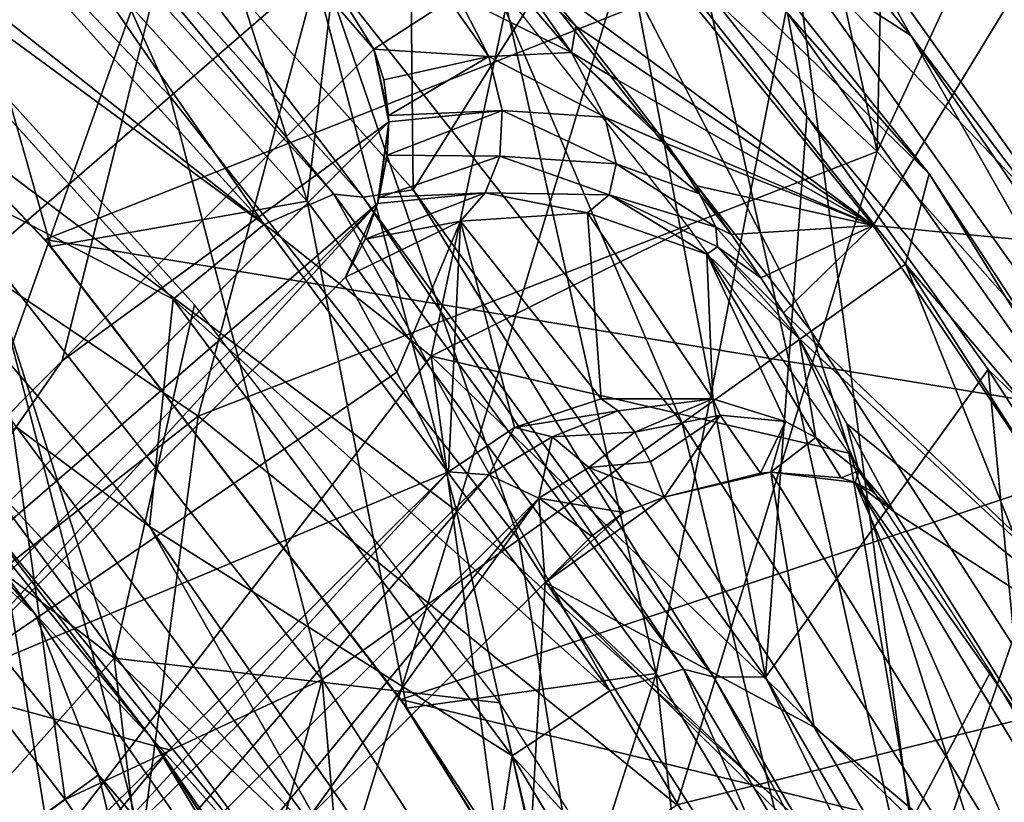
# Model space of a CAD drawing. Header units: millimetres. Extents: x -65 to 65, y -82 to 87.
# Tile 185 of 223: x 13.43 to 16.48, y 13.85 to 16.28. Entities that reach past the tile are written whole.
import ezdxf

# ---------------------------------------------------------------- set-up
doc = ezdxf.new("R2010")
doc.units = ezdxf.units.MM
doc.header["$LTSCALE"] = 101.851852
for name, color, linetype in [('10', 7, 'CONTINUOUS'), ('112', 7, 'CONTINUOUS'), ('14', 7, 'CONTINUOUS'), ('160', 7, 'CONTINUOUS'), ('177', 7, 'CONTINUOUS'), ('178', 7, 'CONTINUOUS'), ('179', 7, 'CONTINUOUS'), ('205', 7, 'CONTINUOUS'), ('206', 7, 'CONTINUOUS'), ('224', 7, 'CONTINUOUS'), ('39', 7, 'CONTINUOUS'), ('41', 7, 'CONTINUOUS'), ('470', 7, 'CONTINUOUS'), ('472', 7, 'CONTINUOUS'), ('474', 7, 'CONTINUOUS'), ('476', 7, 'CONTINUOUS'), ('477', 7, 'CONTINUOUS'), ('480', 7, 'CONTINUOUS'), ('481', 7, 'CONTINUOUS'), ('482', 7, 'CONTINUOUS'), ('485', 7, 'CONTINUOUS'), ('486', 7, 'CONTINUOUS'), ('487', 7, 'CONTINUOUS'), ('489', 7, 'CONTINUOUS'), ('49', 7, 'CONTINUOUS'), ('774', 7, 'CONTINUOUS'), ('776', 7, 'CONTINUOUS'), ('801', 7, 'CONTINUOUS'), ('803', 7, 'CONTINUOUS'), ('804', 7, 'CONTINUOUS'), ('807', 7, 'CONTINUOUS'), ('808', 7, 'CONTINUOUS'), ('810', 7, 'CONTINUOUS'), ('812', 7, 'CONTINUOUS'), ('942', 7, 'CONTINUOUS'), ('944', 7, 'CONTINUOUS'), ('946', 7, 'CONTINUOUS'), ('99', 7, 'CONTINUOUS')]:
    doc.layers.add(name, color=color, linetype=linetype)

msp = doc.modelspace()

# ---------------------------------------------------------------- linework, layer by layer
at = {"layer": '10', "color": 7, "linetype": 'CONTINUOUS', "true_color": 0xebebeb}
for points in [[(14.5799, 17.2784, 119.6497), (16.0884, 15.8688, 119.7916), (15.404, 18.9668, 118.6402), (14.5799, 17.2784, 119.6497)], [(15.404, 18.9668, 118.6402), (16.0884, 15.8688, 119.7916), (16.1382, 18.1648, 118.7836), (15.404, 18.9668, 118.6402)], [(12.9319, 18.5467, 119.5247), (12.374, 16.1346, 120.7076), (14.5799, 17.2784, 119.6497), (12.9319, 18.5467, 119.5247)], [(16.1382, 18.1648, 118.7836), (16.0884, 15.8688, 119.7916), (16.7892, 17.3789, 118.9239), (16.1382, 18.1648, 118.7836)], [(16.0884, 15.8688, 119.7916), (17.4442, 14.3328, 119.9498), (16.7892, 17.3789, 118.9239), (16.0884, 15.8688, 119.7916)], [(12.374, 16.1346, 120.7076), (13.9807, 15.0476, 120.7332), (14.5799, 17.2784, 119.6497), (12.374, 16.1346, 120.7076)], [(14.5799, 17.2784, 119.6497), (13.9807, 15.0476, 120.7332), (16.0884, 15.8688, 119.7916), (14.5799, 17.2784, 119.6497)], [(12.374, 16.1346, 120.7076), (12.0702, 13.5518, 121.7641), (13.9807, 15.0476, 120.7332), (12.374, 16.1346, 120.7076)], [(13.9807, 15.0476, 120.7332), (15.4667, 13.8406, 120.7657), (16.0884, 15.8688, 119.7916), (13.9807, 15.0476, 120.7332)], [(16.0884, 15.8688, 119.7916), (15.4667, 13.8406, 120.7657), (17.4442, 14.3328, 119.9498), (16.0884, 15.8688, 119.7916)], [(12.0702, 13.5518, 121.7641), (13.6593, 12.6093, 121.7031), (13.9807, 15.0476, 120.7332), (12.0702, 13.5518, 121.7641)], [(13.9807, 15.0476, 120.7332), (13.6593, 12.6093, 121.7031), (15.4667, 13.8406, 120.7657), (13.9807, 15.0476, 120.7332)], [(15.4667, 13.8406, 120.7657), (16.8211, 12.5266, 120.806), (17.4442, 14.3328, 119.9498), (15.4667, 13.8406, 120.7657)]]:
    msp.add_3dface(points, dxfattribs=at)
at = {"layer": '112', "color": 7, "linetype": 'CONTINUOUS', "true_color": 0xebebeb}
for points in [[(13.8908, 14.0115, 118.485), (14.7582, 14.8742, 117.8906), (13.2845, 13.2755, 119.1239), (13.8908, 14.0115, 118.485)], [(14.7582, 14.8742, 117.8906), (14.8829, 14.8654, 118.0547), (13.2845, 13.2755, 119.1239), (14.7582, 14.8742, 117.8906)], [(14.8829, 14.8654, 118.0547), (13.4355, 13.1995, 119.2428), (13.2845, 13.2755, 119.1239), (14.8829, 14.8654, 118.0547)], [(15.0376, 14.7925, 118.171), (13.4355, 13.1995, 119.2428), (14.8829, 14.8654, 118.0547), (15.0376, 14.7925, 118.171)], [(15.0376, 14.7925, 118.171), (13.7365, 13.2184, 119.2), (13.4355, 13.1995, 119.2428), (15.0376, 14.7925, 118.171)], [(14.3285, 13.807, 118.8136), (13.7365, 13.2184, 119.2), (15.0376, 14.7925, 118.171), (14.3285, 13.807, 118.8136)], [(15.0572, 14.5307, 118.3163), (14.3285, 13.807, 118.8136), (15.0376, 14.7925, 118.171), (15.0572, 14.5307, 118.3163)], [(15.202, 14.6743, 118.2147), (15.0572, 14.5307, 118.3163), (15.0376, 14.7925, 118.171), (15.202, 14.6743, 118.2147)], [(13.0181, 13.1429, 119.0486), (13.8908, 14.0115, 118.485), (13.2845, 13.2755, 119.1239), (13.0181, 13.1429, 119.0486)]]:
    msp.add_3dface(points, dxfattribs=at)
at = {"layer": '14', "color": 7, "linetype": 'CONTINUOUS', "true_color": 0xebebeb}
for points in [[(15.3015, 14.7485, 118.1541), (15.4275, 14.7954, 118.0957), (15.0572, 14.5307, 118.3163), (15.3015, 14.7485, 118.1541)], [(15.0572, 14.5307, 118.3163), (15.4275, 14.7954, 118.0957), (15.8927, 14.082, 118.2273), (15.0572, 14.5307, 118.3163)], [(15.202, 14.6743, 118.2147), (15.3015, 14.7485, 118.1541), (15.0572, 14.5307, 118.3163), (15.202, 14.6743, 118.2147)], [(14.3285, 13.807, 118.8136), (15.0572, 14.5307, 118.3163), (14.9335, 12.3073, 119.179), (14.3285, 13.807, 118.8136)], [(15.0572, 14.5307, 118.3163), (16.402, 13.2078, 118.389), (14.9335, 12.3073, 119.179), (15.0572, 14.5307, 118.3163)], [(16.402, 13.2078, 118.389), (15.0572, 14.5307, 118.3163), (16.3324, 13.3338, 118.3657), (16.402, 13.2078, 118.389)], [(16.3324, 13.3338, 118.3657), (15.0572, 14.5307, 118.3163), (15.8927, 14.082, 118.2273), (16.3324, 13.3338, 118.3657)]]:
    msp.add_3dface(points, dxfattribs=at)
at = {"layer": '160', "color": 7, "linetype": 'CONTINUOUS', "true_color": 0xebebeb}
for points in [[(15.8927, 14.082, 118.2273), (15.4275, 14.7954, 118.0957), (15.7581, 14.8734, 117.8709), (15.8927, 14.082, 118.2273)], [(15.7581, 14.8734, 117.8709), (15.4275, 14.7954, 118.0957), (15.7257, 14.8703, 117.9), (15.7581, 14.8734, 117.8709)], [(16.6254, 13.4661, 118.13), (15.8927, 14.082, 118.2273), (15.7581, 14.8734, 117.8709), (16.6254, 13.4661, 118.13)], [(16.6254, 13.4661, 118.13), (15.7581, 14.8734, 117.8709), (16.0196, 14.8412, 117.5466), (16.6254, 13.4661, 118.13)], [(16.0196, 14.8412, 117.5466), (15.7581, 14.8734, 117.8709), (15.9764, 14.8561, 117.6152), (16.0196, 14.8412, 117.5466)], [(16.141, 14.7499, 117.2761), (16.6079, 14.0069, 117.4065), (16.0196, 14.8412, 117.5466), (16.141, 14.7499, 117.2761)], [(16.0716, 14.8141, 117.4499), (16.141, 14.7499, 117.2761), (16.0196, 14.8412, 117.5466), (16.0716, 14.8141, 117.4499)], [(16.0196, 14.8412, 117.5466), (16.6079, 14.0069, 117.4065), (16.8799, 13.425, 117.8072), (16.0196, 14.8412, 117.5466)], [(16.6254, 13.4661, 118.13), (16.0196, 14.8412, 117.5466), (16.8799, 13.425, 117.8072), (16.6254, 13.4661, 118.13)], [(16.3324, 13.3338, 118.3657), (15.8927, 14.082, 118.2273), (16.6254, 13.4661, 118.13), (16.3324, 13.3338, 118.3657)]]:
    msp.add_3dface(points, dxfattribs=at)
at = {"layer": '177', "color": 7, "linetype": 'CONTINUOUS', "true_color": 0xebebeb}
for points in [[(14.5258, 16.1867, 114.3859), (13.963, 16.8397, 114.2585), (13.6811, 17.5378, 113.9411), (14.5258, 16.1867, 114.3859)], [(14.7596, 16.3369, 114.1724), (14.5258, 16.1867, 114.3859), (13.6811, 17.5378, 113.9411), (14.7596, 16.3369, 114.1724)]]:
    msp.add_3dface(points, dxfattribs=at)
at = {"layer": '178', "color": 7, "linetype": 'CONTINUOUS', "true_color": 0xebebeb}
for points in [[(14.9306, 16.4195, 113.8779), (15.139, 16.1759, 113.9476), (14.7867, 16.3522, 114.1369), (14.9306, 16.4195, 113.8779)], [(14.9632, 16.4288, 113.7885), (15.139, 16.1759, 113.9476), (14.9306, 16.4195, 113.8779), (14.9632, 16.4288, 113.7885)], [(15.0176, 16.4245, 113.5386), (15.1525, 16.2577, 113.5856), (14.9632, 16.4288, 113.7885), (15.0176, 16.4245, 113.5386)], [(14.9632, 16.4288, 113.7885), (15.1525, 16.2577, 113.5856), (15.139, 16.1759, 113.9476), (14.9632, 16.4288, 113.7885)], [(14.7867, 16.3522, 114.1369), (14.8829, 16.1638, 114.252), (14.7596, 16.3369, 114.1724), (14.7867, 16.3522, 114.1369)], [(14.7867, 16.3522, 114.1369), (15.139, 16.1759, 113.9476), (14.8829, 16.1638, 114.252), (14.7867, 16.3522, 114.1369)], [(14.8829, 16.1638, 114.252), (14.5258, 16.1867, 114.3859), (14.7596, 16.3369, 114.1724), (14.8829, 16.1638, 114.252)], [(15.1525, 16.2577, 113.5856), (15.2835, 16.0905, 113.6683), (15.139, 16.1759, 113.9476), (15.1525, 16.2577, 113.5856)], [(14.5569, 16.0913, 114.429), (14.5258, 16.1867, 114.3859), (14.8829, 16.1638, 114.252), (14.5569, 16.0913, 114.429)], [(15.139, 16.1759, 113.9476), (15.243, 15.9755, 114.1962), (14.8829, 16.1638, 114.252), (15.139, 16.1759, 113.9476)], [(15.2835, 16.0905, 113.6683), (15.4102, 15.9236, 113.7867), (15.139, 16.1759, 113.9476), (15.2835, 16.0905, 113.6683)], [(15.4102, 15.9236, 113.7867), (15.4328, 15.8931, 113.8131), (15.139, 16.1759, 113.9476), (15.4102, 15.9236, 113.7867)], [(15.139, 16.1759, 113.9476), (15.4328, 15.8931, 113.8131), (15.243, 15.9755, 114.1962), (15.139, 16.1759, 113.9476)], [(14.5714, 15.9806, 114.5045), (14.5569, 16.0913, 114.429), (14.8829, 16.1638, 114.252), (14.5714, 15.9806, 114.5045)], [(14.5714, 15.9806, 114.5045), (14.8829, 16.1638, 114.252), (14.9245, 15.9954, 114.4341), (14.5714, 15.9806, 114.5045)], [(14.8829, 16.1638, 114.252), (15.243, 15.9755, 114.1962), (14.9245, 15.9954, 114.4341), (14.8829, 16.1638, 114.252)], [(14.5672, 15.8571, 114.6134), (14.5721, 15.9608, 114.5203), (14.9245, 15.9954, 114.4341), (14.5672, 15.8571, 114.6134)], [(14.5672, 15.8571, 114.6134), (14.9245, 15.9954, 114.4341), (14.9173, 15.8544, 114.6492), (14.5672, 15.8571, 114.6134)], [(14.5721, 15.9608, 114.5203), (14.5714, 15.9806, 114.5045), (14.9245, 15.9954, 114.4341), (14.5721, 15.9608, 114.5203)], [(14.9245, 15.9954, 114.4341), (15.2781, 15.8307, 114.4829), (14.9173, 15.8544, 114.6492), (14.9245, 15.9954, 114.4341)], [(15.243, 15.9755, 114.1962), (15.2781, 15.8307, 114.4829), (14.9245, 15.9954, 114.4341), (15.243, 15.9755, 114.1962)], [(15.243, 15.9755, 114.1962), (15.4328, 15.8931, 113.8131), (15.537, 15.7372, 114.0981), (15.243, 15.9755, 114.1962)], [(15.2781, 15.8307, 114.4829), (15.243, 15.9755, 114.1962), (15.537, 15.7372, 114.0981), (15.2781, 15.8307, 114.4829)], [(15.4328, 15.8931, 113.8131), (15.5288, 15.7619, 113.9438), (15.537, 15.7372, 114.0981), (15.4328, 15.8931, 113.8131)], [(14.5429, 15.7261, 114.7546), (14.5672, 15.8571, 114.6134), (14.9173, 15.8544, 114.6492), (14.5429, 15.7261, 114.7546)], [(14.5429, 15.7261, 114.7546), (14.9173, 15.8544, 114.6492), (14.871, 15.7406, 114.8754), (14.5429, 15.7261, 114.7546)], [(14.9173, 15.8544, 114.6492), (15.2564, 15.7341, 114.7762), (14.871, 15.7406, 114.8754), (14.9173, 15.8544, 114.6492)], [(15.2781, 15.8307, 114.4829), (15.2564, 15.7341, 114.7762), (14.9173, 15.8544, 114.6492), (15.2781, 15.8307, 114.4829)], [(15.2564, 15.7341, 114.7762), (15.2781, 15.8307, 114.4829), (15.5877, 15.6334, 114.3986), (15.2564, 15.7341, 114.7762)], [(15.5877, 15.6334, 114.3986), (15.2781, 15.8307, 114.4829), (15.537, 15.7372, 114.0981), (15.5877, 15.6334, 114.3986)], [(14.4991, 15.5966, 114.9218), (14.5377, 15.7071, 114.7772), (14.871, 15.7406, 114.8754), (14.4991, 15.5966, 114.9218)], [(14.7946, 15.6526, 115.0988), (14.4991, 15.5966, 114.9218), (14.871, 15.7406, 114.8754), (14.7946, 15.6526, 115.0988)], [(14.5377, 15.7071, 114.7772), (14.5429, 15.7261, 114.7546), (14.871, 15.7406, 114.8754), (14.5377, 15.7071, 114.7772)], [(15.1896, 15.678, 115.0571), (14.7946, 15.6526, 115.0988), (14.871, 15.7406, 114.8754), (15.1896, 15.678, 115.0571)], [(15.2564, 15.7341, 114.7762), (15.1896, 15.678, 115.0571), (14.871, 15.7406, 114.8754), (15.2564, 15.7341, 114.7762)], [(15.5288, 15.7619, 113.9438), (15.6356, 15.611, 114.1375), (15.537, 15.7372, 114.0981), (15.5288, 15.7619, 113.9438)], [(15.5595, 15.5497, 114.9856), (15.1896, 15.678, 115.0571), (15.2564, 15.7341, 114.7762), (15.5595, 15.5497, 114.9856)], [(15.5595, 15.5497, 114.9856), (15.2564, 15.7341, 114.7762), (15.5929, 15.573, 114.6983), (15.5595, 15.5497, 114.9856)], [(15.5929, 15.573, 114.6983), (15.2564, 15.7341, 114.7762), (15.5877, 15.6334, 114.3986), (15.5929, 15.573, 114.6983)], [(15.6356, 15.611, 114.1375), (15.5877, 15.6334, 114.3986), (15.537, 15.7372, 114.0981), (15.6356, 15.611, 114.1375)], [(14.4381, 15.4785, 115.1044), (14.4991, 15.5966, 114.9218), (14.7946, 15.6526, 115.0988), (14.4381, 15.4785, 115.1044)], [(15.6356, 15.611, 114.1375), (15.7273, 15.4763, 114.3675), (15.5877, 15.6334, 114.3986), (15.6356, 15.611, 114.1375)], [(15.7273, 15.4763, 114.3675), (15.5929, 15.573, 114.6983), (15.5877, 15.6334, 114.3986), (15.7273, 15.4763, 114.3675)], [(15.8456, 15.2885, 114.8959), (15.5595, 15.5497, 114.9856), (15.5929, 15.573, 114.6983), (15.8456, 15.2885, 114.8959)], [(15.7273, 15.4763, 114.3675), (15.7973, 15.3684, 114.6205), (15.5929, 15.573, 114.6983), (15.7273, 15.4763, 114.3675)], [(15.7973, 15.3684, 114.6205), (15.8456, 15.2885, 114.8959), (15.5929, 15.573, 114.6983), (15.7973, 15.3684, 114.6205)]]:
    msp.add_3dface(points, dxfattribs=at)
at = {"layer": '179', "color": 7, "linetype": 'CONTINUOUS', "true_color": 0xebebeb}
for points in [[(14.7946, 15.6526, 115.0988), (15.1896, 15.678, 115.0571), (15.2317, 15.101, 117.7625), (14.7946, 15.6526, 115.0988)], [(15.1896, 15.678, 115.0571), (15.5595, 15.5497, 114.9856), (15.5785, 15.1008, 117.6482), (15.1896, 15.678, 115.0571)], [(15.2317, 15.101, 117.7625), (15.1896, 15.678, 115.0571), (15.5785, 15.1008, 117.6482), (15.2317, 15.101, 117.7625)], [(14.5977, 15.1837, 116.4739), (14.4381, 15.4785, 115.1044), (14.7946, 15.6526, 115.0988), (14.5977, 15.1837, 116.4739)], [(14.7582, 14.8742, 117.8906), (14.5977, 15.1837, 116.4739), (14.7946, 15.6526, 115.0988), (14.7582, 14.8742, 117.8906)], [(14.7582, 14.8742, 117.8906), (14.7946, 15.6526, 115.0988), (14.9627, 15.0123, 117.8312), (14.7582, 14.8742, 117.8906)], [(14.9627, 15.0123, 117.8312), (14.7946, 15.6526, 115.0988), (15.2317, 15.101, 117.7625), (14.9627, 15.0123, 117.8312)], [(15.5595, 15.5497, 114.9856), (15.8456, 15.2885, 114.8959), (15.8975, 14.9805, 117.4793), (15.5595, 15.5497, 114.9856)], [(15.5785, 15.1008, 117.6482), (15.5595, 15.5497, 114.9856), (15.8041, 15.0306, 117.5366), (15.5785, 15.1008, 117.6482)], [(15.8041, 15.0306, 117.5366), (15.5595, 15.5497, 114.9856), (15.8975, 14.9805, 117.4793), (15.8041, 15.0306, 117.5366)], [(15.8456, 15.2885, 114.8959), (15.9937, 15.0235, 116.0747), (16.0312, 14.8778, 117.3802), (15.8456, 15.2885, 114.8959)], [(15.8975, 14.9805, 117.4793), (15.8456, 15.2885, 114.8959), (16.0312, 14.8778, 117.3802), (15.8975, 14.9805, 117.4793)], [(15.9937, 15.0235, 116.0747), (16.141, 14.7499, 117.2761), (16.0312, 14.8778, 117.3802), (15.9937, 15.0235, 116.0747)]]:
    msp.add_3dface(points, dxfattribs=at)
at = {"layer": '205', "color": 7, "linetype": 'CONTINUOUS', "true_color": 0xebebeb}
for points in [[(15.2317, 15.101, 117.7625), (15.5785, 15.1008, 117.6482), (15.2838, 15.0641, 117.874), (15.2317, 15.101, 117.7625)], [(15.5785, 15.1008, 117.6482), (15.336, 14.9975, 117.9708), (15.2838, 15.0641, 117.874), (15.5785, 15.1008, 117.6482)], [(15.336, 14.9975, 117.9708), (15.5785, 15.1008, 117.6482), (15.6012, 15.0501, 117.78), (15.336, 14.9975, 117.9708)], [(15.5785, 15.1008, 117.6482), (15.8041, 15.0306, 117.5366), (15.6012, 15.0501, 117.78), (15.5785, 15.1008, 117.6482)], [(15.3849, 14.906, 118.0463), (15.336, 14.9975, 117.9708), (15.6012, 15.0501, 117.78), (15.3849, 14.906, 118.0463)], [(15.4275, 14.7954, 118.0957), (15.3849, 14.906, 118.0463), (15.6012, 15.0501, 117.78), (15.4275, 14.7954, 118.0957)], [(15.7257, 14.8703, 117.9), (15.4275, 14.7954, 118.0957), (15.6012, 15.0501, 117.78), (15.7257, 14.8703, 117.9)], [(15.8041, 15.0306, 117.5366), (15.7257, 14.8703, 117.9), (15.6012, 15.0501, 117.78), (15.8041, 15.0306, 117.5366)], [(15.7581, 14.8734, 117.8709), (15.7257, 14.8703, 117.9), (15.8041, 15.0306, 117.5366), (15.7581, 14.8734, 117.8709)], [(15.7581, 14.8734, 117.8709), (15.8041, 15.0306, 117.5366), (15.8975, 14.9805, 117.4793), (15.7581, 14.8734, 117.8709)], [(15.9764, 14.8561, 117.6152), (15.7581, 14.8734, 117.8709), (15.8975, 14.9805, 117.4793), (15.9764, 14.8561, 117.6152)], [(15.9764, 14.8561, 117.6152), (15.8975, 14.9805, 117.4793), (16.0312, 14.8778, 117.3802), (15.9764, 14.8561, 117.6152)], [(16.0196, 14.8412, 117.5466), (15.9764, 14.8561, 117.6152), (16.0312, 14.8778, 117.3802), (16.0196, 14.8412, 117.5466)], [(16.0716, 14.8141, 117.4499), (16.0196, 14.8412, 117.5466), (16.0312, 14.8778, 117.3802), (16.0716, 14.8141, 117.4499)], [(16.141, 14.7499, 117.2761), (16.0716, 14.8141, 117.4499), (16.0312, 14.8778, 117.3802), (16.141, 14.7499, 117.2761)]]:
    msp.add_3dface(points, dxfattribs=at)
at = {"layer": '206', "color": 7, "linetype": 'CONTINUOUS', "true_color": 0xebebeb}
for points in [[(14.9627, 15.0123, 117.8312), (15.2317, 15.101, 117.7625), (15.2838, 15.0641, 117.874), (14.9627, 15.0123, 117.8312)], [(15.0793, 14.9826, 117.9789), (14.9627, 15.0123, 117.8312), (15.2838, 15.0641, 117.874), (15.0793, 14.9826, 117.9789)], [(15.336, 14.9975, 117.9708), (15.0793, 14.9826, 117.9789), (15.2838, 15.0641, 117.874), (15.336, 14.9975, 117.9708)], [(14.8829, 14.8654, 118.0547), (14.7582, 14.8742, 117.8906), (14.9627, 15.0123, 117.8312), (14.8829, 14.8654, 118.0547)], [(14.8829, 14.8654, 118.0547), (14.9627, 15.0123, 117.8312), (15.0793, 14.9826, 117.9789), (14.8829, 14.8654, 118.0547)], [(15.0376, 14.7925, 118.171), (14.8829, 14.8654, 118.0547), (15.0793, 14.9826, 117.9789), (15.0376, 14.7925, 118.171)], [(15.1929, 14.8879, 118.0932), (15.0376, 14.7925, 118.171), (15.0793, 14.9826, 117.9789), (15.1929, 14.8879, 118.0932)], [(15.1929, 14.8879, 118.0932), (15.0793, 14.9826, 117.9789), (15.336, 14.9975, 117.9708), (15.1929, 14.8879, 118.0932)], [(15.3849, 14.906, 118.0463), (15.1929, 14.8879, 118.0932), (15.336, 14.9975, 117.9708), (15.3849, 14.906, 118.0463)], [(15.3015, 14.7485, 118.1541), (15.0376, 14.7925, 118.171), (15.1929, 14.8879, 118.0932), (15.3015, 14.7485, 118.1541)], [(15.4275, 14.7954, 118.0957), (15.1929, 14.8879, 118.0932), (15.3849, 14.906, 118.0463), (15.4275, 14.7954, 118.0957)], [(15.4275, 14.7954, 118.0957), (15.3015, 14.7485, 118.1541), (15.1929, 14.8879, 118.0932), (15.4275, 14.7954, 118.0957)], [(15.3015, 14.7485, 118.1541), (15.202, 14.6743, 118.2147), (15.0376, 14.7925, 118.171), (15.3015, 14.7485, 118.1541)]]:
    msp.add_3dface(points, dxfattribs=at)
at = {"layer": '224', "color": 7, "linetype": 'CONTINUOUS', "true_color": 0xebebeb}
for points in [[(16.0758, 15.6388, 99.9534), (14.9532, 17.0227, 100.6325), (16.923, 17.0318, 98.3116), (16.0758, 15.6388, 99.9534)], [(16.0758, 15.6388, 99.9534), (16.923, 17.0318, 98.3116), (17.9825, 15.456, 97.5768), (16.0758, 15.6388, 99.9534)], [(17.081, 14.1438, 99.2186), (16.0758, 15.6388, 99.9534), (17.9825, 15.456, 97.5768), (17.081, 14.1438, 99.2186)]]:
    msp.add_3dface(points, dxfattribs=at)
at = {"layer": '39', "color": 7, "linetype": 'CONTINUOUS', "true_color": 0xebebeb}
for points in [[(14.9532, 17.0227, 100.6325), (16.0758, 15.6388, 99.9534), (15.0176, 16.4245, 113.5386), (14.9532, 17.0227, 100.6325)], [(15.0176, 16.4245, 113.5386), (16.0758, 15.6388, 99.9534), (15.1525, 16.2577, 113.5856), (15.0176, 16.4245, 113.5386)], [(15.1525, 16.2577, 113.5856), (16.0758, 15.6388, 99.9534), (15.2835, 16.0905, 113.6683), (15.1525, 16.2577, 113.5856)], [(15.2835, 16.0905, 113.6683), (16.0758, 15.6388, 99.9534), (15.4102, 15.9236, 113.7867), (15.2835, 16.0905, 113.6683)], [(15.4102, 15.9236, 113.7867), (16.0758, 15.6388, 99.9534), (15.4328, 15.8931, 113.8131), (15.4102, 15.9236, 113.7867)], [(15.4328, 15.8931, 113.8131), (16.0758, 15.6388, 99.9534), (15.5288, 15.7619, 113.9438), (15.4328, 15.8931, 113.8131)], [(15.5288, 15.7619, 113.9438), (16.0758, 15.6388, 99.9534), (15.6356, 15.611, 114.1375), (15.5288, 15.7619, 113.9438)], [(15.6356, 15.611, 114.1375), (16.0758, 15.6388, 99.9534), (15.7273, 15.4763, 114.3675), (15.6356, 15.611, 114.1375)], [(15.7273, 15.4763, 114.3675), (16.0758, 15.6388, 99.9534), (15.7973, 15.3684, 114.6205), (15.7273, 15.4763, 114.3675)], [(16.0758, 15.6388, 99.9534), (17.081, 14.1438, 99.2186), (15.7973, 15.3684, 114.6205), (16.0758, 15.6388, 99.9534)], [(15.7973, 15.3684, 114.6205), (17.081, 14.1438, 99.2186), (15.8456, 15.2885, 114.8959), (15.7973, 15.3684, 114.6205)], [(15.8456, 15.2885, 114.8959), (17.081, 14.1438, 99.2186), (15.9937, 15.0235, 116.0747), (15.8456, 15.2885, 114.8959)], [(15.9937, 15.0235, 116.0747), (17.081, 14.1438, 99.2186), (16.141, 14.7499, 117.2761), (15.9937, 15.0235, 116.0747)], [(16.141, 14.7499, 117.2761), (17.081, 14.1438, 99.2186), (16.6079, 14.0069, 117.4065), (16.141, 14.7499, 117.2761)]]:
    msp.add_3dface(points, dxfattribs=at)
at = {"layer": '41', "color": 7, "linetype": 'CONTINUOUS', "true_color": 0xebebeb}
for points in [[(13.2311, 17.6061, 114.1092), (13.4803, 17.3547, 114.1581), (11.9864, 15.9123, 115.2425), (13.2311, 17.6061, 114.1092)], [(11.9864, 15.9123, 115.2425), (13.4803, 17.3547, 114.1581), (13.2873, 14.9482, 115.3083), (11.9864, 15.9123, 115.2425)], [(13.4803, 17.3547, 114.1581), (13.963, 16.8397, 114.2585), (13.2873, 14.9482, 115.3083), (13.4803, 17.3547, 114.1581)], [(13.2873, 14.9482, 115.3083), (13.963, 16.8397, 114.2585), (13.5586, 15.2193, 115.1128), (13.2873, 14.9482, 115.3083)], [(13.963, 16.8397, 114.2585), (14.5258, 16.1867, 114.3859), (13.5586, 15.2193, 115.1128), (13.963, 16.8397, 114.2585)]]:
    msp.add_3dface(points, dxfattribs=at)
at = {"layer": '470', "color": 7, "linetype": 'CONTINUOUS', "true_color": 0xebebeb}
for points in [[(12.0654, 15.5728, 115.3723), (13.7202, 14.2957, 115.4557), (13.0422, 16.4173, 114.727), (12.0654, 15.5728, 115.3723)], [(13.0422, 16.4173, 114.727), (13.7202, 14.2957, 115.4557), (13.969, 15.3928, 114.9146), (13.0422, 16.4173, 114.727)], [(12.0654, 15.5728, 115.3723), (12.471, 12.894, 116.3615), (13.7202, 14.2957, 115.4557), (12.0654, 15.5728, 115.3723)], [(13.969, 15.3928, 114.9146), (13.7202, 14.2957, 115.4557), (14.9172, 14.1571, 115.1411), (13.969, 15.3928, 114.9146)], [(12.471, 12.894, 116.3615), (14.0293, 11.7202, 116.3522), (13.7202, 14.2957, 115.4557), (12.471, 12.894, 116.3615)], [(13.7202, 14.2957, 115.4557), (15.2194, 12.8695, 115.5533), (14.9172, 14.1571, 115.1411), (13.7202, 14.2957, 115.4557)], [(13.7202, 14.2957, 115.4557), (14.0293, 11.7202, 116.3522), (15.2194, 12.8695, 115.5533), (13.7202, 14.2957, 115.4557)], [(14.9172, 14.1571, 115.1411), (15.2194, 12.8695, 115.5533), (15.8453, 12.6937, 115.4094), (14.9172, 14.1571, 115.1411)]]:
    msp.add_3dface(points, dxfattribs=at)
at = {"layer": '472', "color": 7, "linetype": 'CONTINUOUS', "true_color": 0xebebeb}
for points in [[(13.8525, 18.2804, 119.4056), (12.1337, 19.4973, 119.274), (13.2323, 15.9202, 120.5834), (13.8525, 18.2804, 119.4056)], [(14.7825, 14.7536, 120.6243), (13.8525, 18.2804, 119.4056), (13.2323, 15.9202, 120.5834), (14.7825, 14.7536, 120.6243)], [(15.4375, 16.9127, 119.556), (13.8525, 18.2804, 119.4056), (14.7825, 14.7536, 120.6243), (15.4375, 16.9127, 119.556)], [(15.4375, 16.9127, 119.556), (16.8729, 15.4076, 119.7243), (17.3071, 17.5821, 118.6584), (15.4375, 16.9127, 119.556)], [(16.2043, 13.4707, 120.6735), (15.4375, 16.9127, 119.556), (14.7825, 14.7536, 120.6243), (16.2043, 13.4707, 120.6735)], [(16.8729, 15.4076, 119.7243), (15.4375, 16.9127, 119.556), (16.2043, 13.4707, 120.6735), (16.8729, 15.4076, 119.7243)], [(14.1073, 12.571, 121.5976), (13.2323, 15.9202, 120.5834), (12.5913, 13.5316, 121.6494), (14.1073, 12.571, 121.5976)], [(14.7825, 14.7536, 120.6243), (13.2323, 15.9202, 120.5834), (14.1073, 12.571, 121.5976), (14.7825, 14.7536, 120.6243)], [(17.4888, 12.0864, 120.732), (16.8729, 15.4076, 119.7243), (16.2043, 13.4707, 120.6735), (17.4888, 12.0864, 120.732)], [(15.5172, 11.5152, 121.545), (14.7825, 14.7536, 120.6243), (14.1073, 12.571, 121.5976), (15.5172, 11.5152, 121.545)], [(16.2043, 13.4707, 120.6735), (14.7825, 14.7536, 120.6243), (15.5172, 11.5152, 121.545), (16.2043, 13.4707, 120.6735)]]:
    msp.add_3dface(points, dxfattribs=at)
at = {"layer": '474', "color": 7, "linetype": 'CONTINUOUS', "true_color": 0xebebeb}
for points in [[(11.8414, 14.7769, 119.0941), (13.0625, 16.5332, 118.0576), (13.5233, 13.6983, 119.0809), (11.8414, 14.7769, 119.0941)], [(14.7039, 15.2336, 118.1412), (13.0625, 16.5332, 118.0576), (14.9426, 16.3485, 117.5989), (14.7039, 15.2336, 118.1412)], [(13.0625, 16.5332, 118.0576), (14.7039, 15.2336, 118.1412), (13.5233, 13.6983, 119.0809), (13.0625, 16.5332, 118.0576)], [(15.5031, 15.6314, 117.729), (14.7039, 15.2336, 118.1412), (14.9426, 16.3485, 117.5989), (15.5031, 15.6314, 117.729)], [(15.9997, 14.9322, 117.8561), (14.7039, 15.2336, 118.1412), (15.5031, 15.6314, 117.729), (15.9997, 14.9322, 117.8561)], [(13.5233, 13.6983, 119.0809), (14.7039, 15.2336, 118.1412), (15.0776, 12.4918, 119.0708), (13.5233, 13.6983, 119.0809)], [(16.196, 13.794, 118.2381), (14.7039, 15.2336, 118.1412), (15.9997, 14.9322, 117.8561), (16.196, 13.794, 118.2381)], [(14.7039, 15.2336, 118.1412), (16.196, 13.794, 118.2381), (15.0776, 12.4918, 119.0708), (14.7039, 15.2336, 118.1412)], [(16.4393, 14.2532, 117.9796), (16.196, 13.794, 118.2381), (15.9997, 14.9322, 117.8561), (16.4393, 14.2532, 117.9796)], [(11.8414, 14.7769, 119.0941), (13.5233, 13.6983, 119.0809), (12.7758, 11.7244, 119.9767), (11.8414, 14.7769, 119.0941)], [(16.8301, 13.5919, 118.1), (16.196, 13.794, 118.2381), (16.4393, 14.2532, 117.9796), (16.8301, 13.5919, 118.1)]]:
    msp.add_3dface(points, dxfattribs=at)
at = {"layer": '476', "color": 7, "linetype": 'CONTINUOUS'}
for points in [[(12.6869, 17.3056, 98.0328), (13.8942, 16.0394, 98.0328), (13.1164, 17.756, 96.4093), (12.6869, 17.3056, 98.0328)], [(13.1164, 17.756, 96.4093), (13.8942, 16.0394, 98.0328), (14.3646, 16.447, 96.4093), (13.1164, 17.756, 96.4093)], [(12.6869, 17.3056, 98.0328), (13.3285, 15.5492, 99.6021), (13.8942, 16.0394, 98.0328), (12.6869, 17.3056, 98.0328)], [(15.0665, 17.2766, 91.3179), (15.0078, 17.0044, 93.0404), (16.2494, 15.7993, 91.3179), (15.0665, 17.2766, 91.3179)], [(14.7365, 16.7693, 94.7417), (15.8836, 15.3107, 94.7417), (15.0078, 17.0044, 93.0404), (14.7365, 16.7693, 94.7417)], [(15.0078, 17.0044, 93.0404), (15.8836, 15.3107, 94.7417), (16.176, 15.5189, 93.0404), (15.0078, 17.0044, 93.0404)], [(15.0078, 17.0044, 93.0404), (16.176, 15.5189, 93.0404), (16.2494, 15.7993, 91.3179), (15.0078, 17.0044, 93.0404)], [(14.3646, 16.447, 96.4093), (15.4827, 15.0252, 96.4093), (14.7365, 16.7693, 94.7417), (14.3646, 16.447, 96.4093)], [(14.7365, 16.7693, 94.7417), (15.4827, 15.0252, 96.4093), (15.8836, 15.3107, 94.7417), (14.7365, 16.7693, 94.7417)], [(13.8942, 16.0394, 98.0328), (14.9757, 14.6642, 98.0328), (14.3646, 16.447, 96.4093), (13.8942, 16.0394, 98.0328)], [(14.3646, 16.447, 96.4093), (14.9757, 14.6642, 98.0328), (15.4827, 15.0252, 96.4093), (14.3646, 16.447, 96.4093)], [(13.3285, 15.5492, 99.6021), (14.3659, 14.2299, 99.6021), (13.8942, 16.0394, 98.0328), (13.3285, 15.5492, 99.6021)], [(13.8942, 16.0394, 98.0328), (14.3659, 14.2299, 99.6021), (14.9757, 14.6642, 98.0328), (13.8942, 16.0394, 98.0328)], [(16.2494, 15.7993, 91.3179), (16.176, 15.5189, 93.0404), (17.288, 14.2173, 91.3179), (16.2494, 15.7993, 91.3179)], [(13.0326, 14.5546, 101.1), (13.5677, 13.8571, 101.1), (13.3285, 15.5492, 99.6021), (13.0326, 14.5546, 101.1)], [(13.3285, 15.5492, 99.6021), (13.5677, 13.8571, 101.1), (14.3659, 14.2299, 99.6021), (13.3285, 15.5492, 99.6021)], [(15.8836, 15.3107, 94.7417), (16.8868, 13.7496, 94.7417), (16.176, 15.5189, 93.0404), (15.8836, 15.3107, 94.7417)], [(16.176, 15.5189, 93.0404), (16.8868, 13.7496, 94.7417), (17.1977, 13.9291, 93.0404), (16.176, 15.5189, 93.0404)], [(16.176, 15.5189, 93.0404), (17.1977, 13.9291, 93.0404), (17.288, 14.2173, 91.3179), (16.176, 15.5189, 93.0404)], [(15.4827, 15.0252, 96.4093), (16.4606, 13.5035, 96.4093), (15.8836, 15.3107, 94.7417), (15.4827, 15.0252, 96.4093)], [(15.8836, 15.3107, 94.7417), (16.4606, 13.5035, 96.4093), (16.8868, 13.7496, 94.7417), (15.8836, 15.3107, 94.7417)], [(14.9757, 14.6642, 98.0328), (15.9216, 13.1923, 98.0328), (15.4827, 15.0252, 96.4093), (14.9757, 14.6642, 98.0328)], [(15.4827, 15.0252, 96.4093), (15.9216, 13.1923, 98.0328), (16.4606, 13.5035, 96.4093), (15.4827, 15.0252, 96.4093)], [(14.3659, 14.2299, 99.6021), (15.2733, 12.818, 99.6021), (14.9757, 14.6642, 98.0328), (14.3659, 14.2299, 99.6021)], [(14.9757, 14.6642, 98.0328), (15.2733, 12.818, 99.6021), (15.9216, 13.1923, 98.0328), (14.9757, 14.6642, 98.0328)], [(13.5677, 13.8571, 101.1), (14.0651, 13.1337, 101.1), (14.3659, 14.2299, 99.6021), (13.5677, 13.8571, 101.1)], [(14.0651, 13.1337, 101.1), (14.5233, 12.3857, 101.1), (14.3659, 14.2299, 99.6021), (14.0651, 13.1337, 101.1)], [(14.3659, 14.2299, 99.6021), (14.5233, 12.3857, 101.1), (15.2733, 12.818, 99.6021), (14.3659, 14.2299, 99.6021)]]:
    msp.add_3dface(points, dxfattribs=at)
at = {"layer": '477', "color": 7, "linetype": 'CONTINUOUS'}
for points in [[(14.6477, 15.7493, 91.1), (13.4084, 17.1459, 91.1), (14.6307, 17.4629, 91.1), (14.6477, 15.7493, 91.1)], [(15.2678, 16.7356, 91.1), (14.6477, 15.7493, 91.1), (14.6307, 17.4629, 91.1), (15.2678, 16.7356, 91.1)], [(15.7416, 14.2372, 91.1), (14.6477, 15.7493, 91.1), (15.2678, 16.7356, 91.1), (15.7416, 14.2372, 91.1)], [(15.8698, 15.9772, 91.1), (15.7416, 14.2372, 91.1), (15.2678, 16.7356, 91.1), (15.8698, 15.9772, 91.1)], [(16.4327, 15.1925, 91.1), (15.7416, 14.2372, 91.1), (15.8698, 15.9772, 91.1), (16.4327, 15.1925, 91.1)], [(16.6794, 12.6252, 91.1), (15.7416, 14.2372, 91.1), (16.4327, 15.1925, 91.1), (16.6794, 12.6252, 91.1)], [(16.9576, 14.3798, 91.1), (16.6794, 12.6252, 91.1), (16.4327, 15.1925, 91.1), (16.9576, 14.3798, 91.1)]]:
    msp.add_3dface(points, dxfattribs=at)
at = {"layer": '480', "color": 7, "linetype": 'CONTINUOUS'}
for points in [[(12.9761, 16.9761, 92.9523), (13.1776, 17.0964, 91.2812), (14.1855, 15.6417, 92.9523), (12.9761, 16.9761, 92.9523)], [(13.1776, 17.0964, 91.2812), (14.4023, 15.7361, 91.2812), (14.1855, 15.6417, 92.9523), (13.1776, 17.0964, 91.2812)], [(12.9761, 16.9761, 92.9523), (14.1855, 15.6417, 92.9523), (12.7183, 16.7183, 94.6006), (12.9761, 16.9761, 92.9523)], [(12.7183, 16.7183, 94.6006), (13.9036, 15.4104, 94.6006), (12.6755, 16.049, 96.2102), (12.7183, 16.7183, 94.6006)], [(12.7183, 16.7183, 94.6006), (14.1855, 15.6417, 92.9523), (13.9036, 15.4104, 94.6006), (12.7183, 16.7183, 94.6006)], [(12.6755, 16.049, 96.2102), (13.9036, 15.4104, 94.6006), (13.8295, 14.7048, 96.2102), (12.6755, 16.049, 96.2102)], [(14.1855, 15.6417, 92.9523), (14.4023, 15.7361, 91.2812), (15.2583, 14.1953, 92.9523), (14.1855, 15.6417, 92.9523)], [(14.4023, 15.7361, 91.2812), (15.4873, 14.262, 91.2812), (15.2583, 14.1953, 92.9523), (14.4023, 15.7361, 91.2812)], [(14.1855, 15.6417, 92.9523), (15.2583, 14.1953, 92.9523), (13.9036, 15.4104, 94.6006), (14.1855, 15.6417, 92.9523)], [(13.9036, 15.4104, 94.6006), (14.9551, 13.9927, 94.6006), (13.8295, 14.7048, 96.2102), (13.9036, 15.4104, 94.6006)], [(13.9036, 15.4104, 94.6006), (15.2583, 14.1953, 92.9523), (14.9551, 13.9927, 94.6006), (13.9036, 15.4104, 94.6006)], [(13.8295, 14.7048, 96.2102), (14.9551, 13.9927, 94.6006), (14.8415, 13.2508, 96.2102), (13.8295, 14.7048, 96.2102)], [(15.2583, 14.1953, 92.9523), (15.4873, 14.262, 91.2812), (16.1841, 12.6506, 92.9523), (15.2583, 14.1953, 92.9523)], [(15.4873, 14.262, 91.2812), (16.4219, 12.6882, 91.2812), (16.1841, 12.6506, 92.9523), (15.4873, 14.262, 91.2812)], [(15.2583, 14.1953, 92.9523), (16.1841, 12.6506, 92.9523), (14.9551, 13.9927, 94.6006), (15.2583, 14.1953, 92.9523)], [(14.9551, 13.9927, 94.6006), (15.8626, 12.4787, 94.6006), (14.8415, 13.2508, 96.2102), (14.9551, 13.9927, 94.6006)], [(14.9551, 13.9927, 94.6006), (16.1841, 12.6506, 92.9523), (15.8626, 12.4787, 94.6006), (14.9551, 13.9927, 94.6006)]]:
    msp.add_3dface(points, dxfattribs=at)
at = {"layer": '481', "color": 7, "linetype": 'CONTINUOUS'}
for points in [[(13.8342, 14.0511, 91.3), (12.7078, 15.4421, 91.3), (13.8342, 14.0511, 96.1433), (13.8342, 14.0511, 91.3)], [(13.8342, 14.0511, 96.1433), (12.7078, 15.4421, 91.3), (13.2892, 14.7614, 96.1433), (13.8342, 14.0511, 96.1433)], [(14.809, 12.55, 91.3), (13.8342, 14.0511, 91.3), (14.809, 12.55, 96.1433), (14.809, 12.55, 91.3)], [(14.809, 12.55, 96.1433), (13.8342, 14.0511, 91.3), (14.3413, 13.3133, 96.1433), (14.809, 12.55, 96.1433)], [(14.3413, 13.3133, 96.1433), (13.8342, 14.0511, 91.3), (13.8342, 14.0511, 96.1433), (14.3413, 13.3133, 96.1433)]]:
    msp.add_3dface(points, dxfattribs=at)
at = {"layer": '482', "color": 7, "linetype": 'CONTINUOUS'}
for points in [[(12.5587, 15.3088, 91.1), (13.6718, 13.9341, 91.1), (13.1805, 13.5773, 91.1), (12.5587, 15.3088, 91.1)], [(13.1805, 13.5773, 91.1), (13.6718, 13.9341, 91.1), (14.1091, 12.1477, 91.1), (13.1805, 13.5773, 91.1)], [(13.6718, 13.9341, 91.1), (14.6349, 12.4513, 91.1), (14.1091, 12.1477, 91.1), (13.6718, 13.9341, 91.1)]]:
    msp.add_3dface(points, dxfattribs=at)
at = {"layer": '485', "color": 7, "linetype": 'CONTINUOUS'}
for points in [[(15.0665, 17.2766, 91.3179), (16.2494, 15.7993, 91.3179), (15.8103, 16.2977, 91.165), (15.0665, 17.2766, 91.3179)], [(15.8698, 15.9772, 91.1), (15.2678, 16.7356, 91.1), (15.8103, 16.2977, 91.165), (15.8698, 15.9772, 91.1)], [(15.8103, 16.2977, 91.165), (16.2494, 15.7993, 91.3179), (16.9137, 14.7296, 91.165), (15.8103, 16.2977, 91.165)], [(15.8698, 15.9772, 91.1), (15.8103, 16.2977, 91.165), (16.9137, 14.7296, 91.165), (15.8698, 15.9772, 91.1)], [(16.4327, 15.1925, 91.1), (15.8698, 15.9772, 91.1), (16.9137, 14.7296, 91.165), (16.4327, 15.1925, 91.1)], [(16.2494, 15.7993, 91.3179), (17.288, 14.2173, 91.3179), (16.9137, 14.7296, 91.165), (16.2494, 15.7993, 91.3179)], [(16.9576, 14.3798, 91.1), (16.4327, 15.1925, 91.1), (16.9137, 14.7296, 91.165), (16.9576, 14.3798, 91.1)]]:
    msp.add_3dface(points, dxfattribs=at)
at = {"layer": '486', "color": 7, "linetype": 'CONTINUOUS'}
for points in [[(13.4084, 17.1459, 91.1), (14.4926, 15.7273, 91.1521), (13.2633, 17.1016, 91.1521), (13.4084, 17.1459, 91.1)], [(13.4084, 17.1459, 91.1), (14.6477, 15.7493, 91.1), (14.4926, 15.7273, 91.1521), (13.4084, 17.1459, 91.1)], [(14.4023, 15.7361, 91.2812), (13.1776, 17.0964, 91.2812), (13.2633, 17.1016, 91.1521), (14.4023, 15.7361, 91.2812)], [(14.4926, 15.7273, 91.1521), (14.4023, 15.7361, 91.2812), (13.2633, 17.1016, 91.1521), (14.4926, 15.7273, 91.1521)], [(14.6477, 15.7493, 91.1), (15.5801, 14.2384, 91.1521), (14.4926, 15.7273, 91.1521), (14.6477, 15.7493, 91.1)], [(14.6477, 15.7493, 91.1), (15.7416, 14.2372, 91.1), (15.5801, 14.2384, 91.1521), (14.6477, 15.7493, 91.1)], [(15.4873, 14.262, 91.2812), (14.4023, 15.7361, 91.2812), (14.4926, 15.7273, 91.1521), (15.4873, 14.262, 91.2812)], [(15.5801, 14.2384, 91.1521), (15.4873, 14.262, 91.2812), (14.4926, 15.7273, 91.1521), (15.5801, 14.2384, 91.1521)], [(16.4219, 12.6882, 91.2812), (15.4873, 14.262, 91.2812), (15.5801, 14.2384, 91.1521), (16.4219, 12.6882, 91.2812)], [(15.7416, 14.2372, 91.1), (16.5153, 12.6493, 91.1521), (15.5801, 14.2384, 91.1521), (15.7416, 14.2372, 91.1)], [(16.5153, 12.6493, 91.1521), (16.4219, 12.6882, 91.2812), (15.5801, 14.2384, 91.1521), (16.5153, 12.6493, 91.1521)], [(15.7416, 14.2372, 91.1), (16.6794, 12.6252, 91.1), (16.5153, 12.6493, 91.1521), (15.7416, 14.2372, 91.1)]]:
    msp.add_3dface(points, dxfattribs=at)
at = {"layer": '487', "color": 7, "linetype": 'CONTINUOUS'}
for points in [[(12.6755, 16.049, 96.2102), (13.8295, 14.7048, 96.2102), (13.4182, 15.012, 96.3346), (12.6755, 16.049, 96.2102)], [(14.433, 13.6438, 96.3346), (13.281, 14.8994, 96.3039), (13.4182, 15.012, 96.3346), (14.433, 13.6438, 96.3346)], [(13.8295, 14.7048, 96.2102), (14.433, 13.6438, 96.3346), (13.4182, 15.012, 96.3346), (13.8295, 14.7048, 96.2102)], [(14.2854, 13.5452, 96.3039), (13.2892, 14.7614, 96.1433), (13.281, 14.8994, 96.3039), (14.2854, 13.5452, 96.3039)], [(14.2854, 13.5452, 96.3039), (13.281, 14.8994, 96.3039), (14.433, 13.6438, 96.3346), (14.2854, 13.5452, 96.3039)], [(13.8342, 14.0511, 96.1433), (13.2892, 14.7614, 96.1433), (14.2854, 13.5452, 96.3039), (13.8342, 14.0511, 96.1433)], [(13.8295, 14.7048, 96.2102), (14.8415, 13.2508, 96.2102), (14.433, 13.6438, 96.3346), (13.8295, 14.7048, 96.2102)], [(14.3413, 13.3133, 96.1433), (13.8342, 14.0511, 96.1433), (14.2854, 13.5452, 96.3039), (14.3413, 13.3133, 96.1433)]]:
    msp.add_3dface(points, dxfattribs=at)
at = {"layer": '489', "color": 7, "linetype": 'CONTINUOUS'}
for points in [[(12.7078, 15.4421, 91.3), (13.4759, 14.4312, 91.1586), (12.3515, 15.741, 91.1586), (12.7078, 15.4421, 91.3)], [(13.4759, 14.4312, 91.1586), (12.5587, 15.3088, 91.1), (12.3515, 15.741, 91.1586), (13.4759, 14.4312, 91.1586)], [(12.7078, 15.4421, 91.3), (13.8342, 14.0511, 91.3), (13.4759, 14.4312, 91.1586), (12.7078, 15.4421, 91.3)], [(13.6718, 13.9341, 91.1), (12.5587, 15.3088, 91.1), (13.4759, 14.4312, 91.1586), (13.6718, 13.9341, 91.1)], [(13.8342, 14.0511, 91.3), (14.4621, 13.0143, 91.1586), (13.4759, 14.4312, 91.1586), (13.8342, 14.0511, 91.3)], [(14.4621, 13.0143, 91.1586), (13.6718, 13.9341, 91.1), (13.4759, 14.4312, 91.1586), (14.4621, 13.0143, 91.1586)], [(13.8342, 14.0511, 91.3), (14.809, 12.55, 91.3), (14.4621, 13.0143, 91.1586), (13.8342, 14.0511, 91.3)], [(14.6349, 12.4513, 91.1), (13.6718, 13.9341, 91.1), (14.4621, 13.0143, 91.1586), (14.6349, 12.4513, 91.1)]]:
    msp.add_3dface(points, dxfattribs=at)
at = {"layer": '49', "color": 7, "linetype": 'CONTINUOUS', "true_color": 0xebebeb}
for points in [[(14.4381, 15.4785, 115.1044), (14.5977, 15.1837, 116.4739), (13.1657, 14.2071, 116.019), (14.4381, 15.4785, 115.1044)], [(14.5977, 15.1837, 116.4739), (14.7582, 14.8742, 117.8906), (13.1657, 14.2071, 116.019), (14.5977, 15.1837, 116.4739)], [(14.7582, 14.8742, 117.8906), (13.8908, 14.0115, 118.485), (13.1657, 14.2071, 116.019), (14.7582, 14.8742, 117.8906)], [(13.8908, 14.0115, 118.485), (13.0181, 13.1429, 119.0486), (13.1657, 14.2071, 116.019), (13.8908, 14.0115, 118.485)]]:
    msp.add_3dface(points, dxfattribs=at)
at = {"layer": '774', "color": 7, "linetype": 'CONTINUOUS'}
for points in [[(13.1805, 13.5773, 91.1), (13.7419, 12.5654, 91.1268), (12.8049, 13.9117, 91.1268), (13.1805, 13.5773, 91.1)], [(13.7419, 12.5654, 91.1268), (12.8327, 13.7552, 91.2), (12.8049, 13.9117, 91.1268), (13.7419, 12.5654, 91.1268)]]:
    msp.add_3dface(points, dxfattribs=at)
at = {"layer": '776', "color": 7, "linetype": 'CONTINUOUS'}
for points in [[(13.5677, 13.8571, 101.1), (13.0326, 14.5546, 101.1), (13.2479, 13.6247, 101.1), (13.5677, 13.8571, 101.1)], [(14.0651, 13.1337, 101.1), (13.5677, 13.8571, 101.1), (13.2479, 13.6247, 101.1), (14.0651, 13.1337, 101.1)]]:
    msp.add_3dface(points, dxfattribs=at)
at = {"layer": '801', "color": 7, "linetype": 'CONTINUOUS'}
for points in [[(14.3187, 15.714, 91.1), (13.1934, 19.2301, 91.1), (13.1009, 17.062, 91.1), (14.3187, 15.714, 91.1)], [(14.5811, 17.9071, 91.1), (13.1934, 19.2301, 91.1), (14.3187, 15.714, 91.1), (14.5811, 17.9071, 91.1)], [(15.402, 14.2482, 91.1), (14.5811, 17.9071, 91.1), (14.3187, 15.714, 91.1), (15.402, 14.2482, 91.1)], [(15.8353, 16.4603, 91.1), (14.5811, 17.9071, 91.1), (15.402, 14.2482, 91.1), (15.8353, 16.4603, 91.1)], [(16.3396, 12.6751, 91.1), (15.8353, 16.4603, 91.1), (15.402, 14.2482, 91.1), (16.3396, 12.6751, 91.1)], [(16.9477, 14.8994, 91.1), (15.8353, 16.4603, 91.1), (16.3396, 12.6751, 91.1), (16.9477, 14.8994, 91.1)], [(17.1156, 11.0207, 91.1), (16.9477, 14.8994, 91.1), (16.3396, 12.6751, 91.1), (17.1156, 11.0207, 91.1)]]:
    msp.add_3dface(points, dxfattribs=at)
at = {"layer": '803', "color": 7, "linetype": 'CONTINUOUS'}
for points in [[(15.9929, 16.5837, 90.9), (17.1158, 15.0078, 90.9), (15.9962, 16.5792, 75), (15.9929, 16.5837, 90.9)], [(15.9962, 16.5792, 75), (17.1158, 15.0078, 90.9), (17.1189, 15.0029, 75), (15.9962, 16.5792, 75)]]:
    msp.add_3dface(points, dxfattribs=at)
at = {"layer": '804', "color": 7, "linetype": 'CONTINUOUS'}
for points in [[(15.8353, 16.4603, 91.1), (16.1929, 16.2283, 91.0414), (14.9955, 17.6702, 91.0414), (15.8353, 16.4603, 91.1)], [(16.1929, 16.2283, 91.0414), (15.9929, 16.5837, 90.9), (14.9955, 17.6702, 91.0414), (16.1929, 16.2283, 91.0414)], [(17.1158, 15.0078, 90.9), (15.9929, 16.5837, 90.9), (16.1929, 16.2283, 91.0414), (17.1158, 15.0078, 90.9)], [(15.8353, 16.4603, 91.1), (16.9477, 14.8994, 91.1), (16.1929, 16.2283, 91.0414), (15.8353, 16.4603, 91.1)], [(16.9477, 14.8994, 91.1), (17.2521, 14.6821, 91.0414), (16.1929, 16.2283, 91.0414), (16.9477, 14.8994, 91.1)], [(17.2521, 14.6821, 91.0414), (17.1158, 15.0078, 90.9), (16.1929, 16.2283, 91.0414), (17.2521, 14.6821, 91.0414)]]:
    msp.add_3dface(points, dxfattribs=at)
at = {"layer": '807', "color": 7, "linetype": 'CONTINUOUS'}
for points in [[(12.2638, 16.9009, 75), (13.5052, 15.595, 75), (12.2821, 16.8837, 90.4), (12.2638, 16.9009, 75)], [(12.2821, 16.8837, 90.4), (13.5052, 15.595, 75), (13.5234, 15.574, 90.4), (12.2821, 16.8837, 90.4)], [(13.5052, 15.595, 75), (14.6099, 14.1681, 75), (13.5234, 15.574, 90.4), (13.5052, 15.595, 75)], [(13.5234, 15.574, 90.4), (14.6099, 14.1681, 75), (14.6284, 14.1415, 90.4), (13.5234, 15.574, 90.4)], [(14.6099, 14.1681, 75), (15.5635, 12.6378, 75), (14.6284, 14.1415, 90.4), (14.6099, 14.1681, 75)], [(14.6284, 14.1415, 90.4), (15.5635, 12.6378, 75), (15.1263, 13.3827, 90.4), (14.6284, 14.1415, 90.4)]]:
    msp.add_3dface(points, dxfattribs=at)
at = {"layer": '808', "color": 7, "linetype": 'CONTINUOUS'}
for points in [[(13.1009, 17.062, 91.1), (12.2821, 16.8837, 90.4), (13.5234, 15.574, 90.4), (13.1009, 17.062, 91.1)], [(14.3187, 15.714, 91.1), (13.1009, 17.062, 91.1), (13.5234, 15.574, 90.4), (14.3187, 15.714, 91.1)], [(14.3187, 15.714, 91.1), (13.5234, 15.574, 90.4), (14.6284, 14.1415, 90.4), (14.3187, 15.714, 91.1)], [(15.402, 14.2482, 91.1), (14.3187, 15.714, 91.1), (14.6284, 14.1415, 90.4), (15.402, 14.2482, 91.1)], [(15.402, 14.2482, 91.1), (14.6284, 14.1415, 90.4), (15.1263, 13.3827, 90.4), (15.402, 14.2482, 91.1)], [(15.402, 14.2482, 91.1), (15.1263, 13.3827, 90.4), (15.5857, 12.598, 90.4), (15.402, 14.2482, 91.1)], [(16.3396, 12.6751, 91.1), (15.402, 14.2482, 91.1), (15.5857, 12.598, 90.4), (16.3396, 12.6751, 91.1)]]:
    msp.add_3dface(points, dxfattribs=at)
at = {"layer": '810', "color": 7, "linetype": 'CONTINUOUS'}
for points in [[(13.5052, 15.595, 75), (12.2638, 16.9009, 75), (15.9962, 16.5792, 75), (13.5052, 15.595, 75)], [(13.5052, 15.595, 75), (15.9962, 16.5792, 75), (17.1189, 15.0029, 75), (13.5052, 15.595, 75)], [(14.6099, 14.1681, 75), (13.5052, 15.595, 75), (17.1189, 15.0029, 75), (14.6099, 14.1681, 75)], [(14.6099, 14.1681, 75), (17.1189, 15.0029, 75), (18.0882, 13.3239, 75), (14.6099, 14.1681, 75)], [(15.5635, 12.6378, 75), (14.6099, 14.1681, 75), (18.0882, 13.3239, 75), (15.5635, 12.6378, 75)]]:
    msp.add_3dface(points, dxfattribs=at)
at = {"layer": '812', "linetype": 'CONTINUOUS'}
for points in [[(18.7814, 84.205, 87.5), (15.4127, 85.1315, 87.5), (18.7538, 13.338, 87.5), (18.7814, 84.205, 87.5)], [(18.7538, 13.338, 87.5), (15.4127, 85.1315, 87.5), (17.8122, 15.0286, 87.5), (18.7538, 13.338, 87.5)], [(17.8122, 15.0286, 87.5), (15.4127, 85.1315, 87.5), (16.7186, 16.625, 87.5), (17.8122, 15.0286, 87.5)]]:
    msp.add_3dface(points, dxfattribs=at)
at = {"layer": '942', "linetype": 'CONTINUOUS'}
for points in [[(16.3106, 16.8268, 85.2), (17.456, 15.2183, 85.2), (16.3106, 16.8268, 87.3), (16.3106, 16.8268, 85.2)], [(16.3106, 16.8268, 87.3), (17.456, 15.2183, 85.2), (17.456, 15.2183, 87.3), (16.3106, 16.8268, 87.3)]]:
    msp.add_3dface(points, dxfattribs=at)
at = {"layer": '944', "linetype": 'CONTINUOUS'}
msp.add_3dface([(17.456, 15.2183, 85.2), (16.3106, 16.8268, 85.2), (16.6056, 16.54, 85.0586), (17.456, 15.2183, 85.2)], dxfattribs=at)
at = {"layer": '946', "linetype": 'CONTINUOUS'}
msp.add_3dface([(16.3106, 16.8268, 87.3), (17.456, 15.2183, 87.3), (16.6056, 16.54, 87.4414), (16.3106, 16.8268, 87.3)], dxfattribs=at)
at = {"layer": '99', "color": 7, "linetype": 'CONTINUOUS', "true_color": 0xebebeb}
for points in [[(13.5586, 15.2193, 115.1128), (14.5258, 16.1867, 114.3859), (14.5721, 15.9608, 114.5203), (13.5586, 15.2193, 115.1128)], [(14.5721, 15.9608, 114.5203), (14.5258, 16.1867, 114.3859), (14.5714, 15.9806, 114.5045), (14.5721, 15.9608, 114.5203)], [(14.5714, 15.9806, 114.5045), (14.5258, 16.1867, 114.3859), (14.5569, 16.0913, 114.429), (14.5714, 15.9806, 114.5045)], [(13.5586, 15.2193, 115.1128), (14.5721, 15.9608, 114.5203), (12.9304, 14.3187, 115.7186), (13.5586, 15.2193, 115.1128)], [(14.5721, 15.9608, 114.5203), (14.5377, 15.7071, 114.7772), (12.9304, 14.3187, 115.7186), (14.5721, 15.9608, 114.5203)], [(14.5429, 15.7261, 114.7546), (14.5377, 15.7071, 114.7772), (14.5721, 15.9608, 114.5203), (14.5429, 15.7261, 114.7546)], [(14.5672, 15.8571, 114.6134), (14.5429, 15.7261, 114.7546), (14.5721, 15.9608, 114.5203), (14.5672, 15.8571, 114.6134)], [(14.5377, 15.7071, 114.7772), (13.1657, 14.2071, 116.019), (12.8961, 14.0661, 115.9604), (14.5377, 15.7071, 114.7772)], [(14.5377, 15.7071, 114.7772), (12.8961, 14.0661, 115.9604), (12.9304, 14.3187, 115.7186), (14.5377, 15.7071, 114.7772)], [(14.4381, 15.4785, 115.1044), (13.1657, 14.2071, 116.019), (14.5377, 15.7071, 114.7772), (14.4381, 15.4785, 115.1044)], [(14.4991, 15.5966, 114.9218), (14.4381, 15.4785, 115.1044), (14.5377, 15.7071, 114.7772), (14.4991, 15.5966, 114.9218)], [(13.2873, 14.9482, 115.3083), (13.5586, 15.2193, 115.1128), (12.9304, 14.3187, 115.7186), (13.2873, 14.9482, 115.3083)]]:
    msp.add_3dface(points, dxfattribs=at)

doc.saveas('drawing.dxf')
